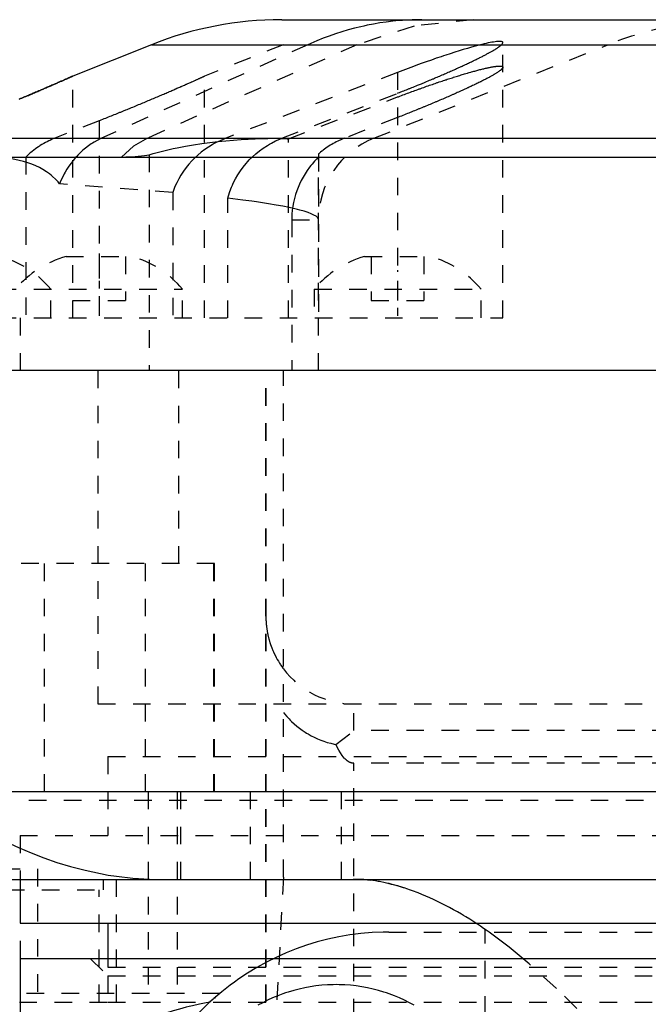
# Model space of a CAD drawing. Extents: x -584 to 223, y -128 to 128.
# Tile 13 of 20: x -143 to -107, y 53 to 109. Entities that reach past the tile are written whole.
import ezdxf

# ---------------------------------------------------------------- set-up
doc = ezdxf.new("R2010")
doc.units = 0
doc.linetypes.add('CENTER', pattern=[1.5, 0.45, -0.5, 0.05, -0.5])
doc.linetypes.add('DASHED', pattern=[2, 1, -1])
for name, color, linetype in [('AM_0', 7, 'CONTINUOUS'), ('AM_3', 7, 'DASHED'), ('AM_7', 7, 'CENTER')]:
    doc.layers.add(name, color=color, linetype=linetype)

msp = doc.modelspace()

# ---------------------------------------------------------------- linework, layer by layer
at = {"layer": 'AM_0', "color": 7, "linetype": 'CONTINUOUS'}
for p, q in [((-128.1, 109), (-47.9, 109)), ((-135.522, 107.572), (-140, 105.782)), ((-135.522, 107.572), (-40.478, 107.572)), ((-148.559, 102.243), (-96, 102.243)), ((-150.211, 101.171), (-96, 101.171)), ((-93.003, 89), (-152, 89)), ((-155.627, 65), (-97.004, 65)), ((-147, 60), (-97.01, 60)), ((-143, 60), (-143, 57.5)), ((-143, 57.5), (-97.009, 57.5)), ((-138, 57.5), (-138, 55.5)), ((-143, 55.5), (-143, 50)), ((-143, 55.5), (-97.006, 55.5))]:
    msp.add_line(p, q, dxfattribs=at)
msp.add_polyline3d([(-140, 105.782, 0), (-140, 105.782, 0), (-140.001, 105.782, 0), (-140.004, 105.78, 0), (-140.006, 105.78, 0), (-140.008, 105.779, 0), (-140.013, 105.776, 0), (-140.02, 105.773, 0), (-140.028, 105.77, 0), (-140.037, 105.766, 0), (-140.047, 105.761, 0), (-140.053, 105.758, 0), (-140.059, 105.756, 0), (-140.073, 105.75, 0), (-140.088, 105.743, 0), (-140.104, 105.736, 0), (-140.121, 105.728, 0), (-140.14, 105.72, 0), (-140.15, 105.715, 0), (-140.161, 105.711, 0), (-140.182, 105.701, 0), (-140.206, 105.691, 0), (-140.218, 105.685, 0), (-140.23, 105.68, 0), (-140.256, 105.668, 0), (-140.283, 105.656, 0), (-140.297, 105.65, 0), (-140.312, 105.644, 0), (-140.341, 105.631, 0), (-140.373, 105.617, 0), (-140.405, 105.602, 0), (-140.439, 105.588, 0), (-140.474, 105.572, 0), (-140.492, 105.564, 0), (-140.51, 105.556, 0), (-140.547, 105.54, 0), (-140.586, 105.523, 0), (-140.626, 105.505, 0), (-140.667, 105.487, 0), (-140.709, 105.469, 0), (-140.73, 105.459, 0), (-140.752, 105.45, 0), (-140.796, 105.43, 0), (-140.841, 105.411, 0), (-140.887, 105.39, 0), (-140.934, 105.37, 0), (-140.983, 105.349, 0), (-141.007, 105.338, 0), (-141.032, 105.327, 0), (-141.081, 105.306, 0), (-141.132, 105.284, 0), (-141.183, 105.261, 0), (-141.236, 105.239, 0), (-141.288, 105.216, 0), (-141.315, 105.204, 0), (-141.342, 105.192, 0), (-141.396, 105.169, 0), (-141.45, 105.145, 0), (-141.506, 105.122, 0), (-141.562, 105.097, 0), (-141.619, 105.073, 0), (-141.648, 105.06, 0), (-141.677, 105.047, 0), (-141.737, 105.022, 0), (-141.797, 104.996, 0), (-141.828, 104.983, 0), (-141.859, 104.97, 0), (-141.921, 104.943, 0), (-141.985, 104.916, 0), (-142.017, 104.902, 0), (-142.049, 104.888, 0), (-142.114, 104.86, 0), (-142.181, 104.832, 0), (-142.248, 104.803, 0), (-142.316, 104.774, 0), (-142.385, 104.745, 0), (-142.42, 104.73, 0), (-142.455, 104.715, 0), (-142.526, 104.685, 0), (-142.597, 104.655, 0), (-142.669, 104.624, 0), (-142.742, 104.594, 0), (-142.816, 104.563, 0), (-142.853, 104.547, 0), (-142.891, 104.531, 0), (-142.966, 104.5, 0), (-143.041, 104.468, 0)], dxfattribs=at)
msp.add_arc((-128.1, 89), 20, 90, 111.7847, dxfattribs=at)
at = {"layer": 'AM_3', "color": 6, "linetype": 'DASHED'}
for p, q in [((-126.612, 107.572), (-138.355, 102.243)), ((-123.817, 107.572), (-135.75, 102.243)), ((-128.022, 107.572), (-132.5, 105.782)), ((-122.856, 102.243), (-109.522, 107.572)), ((-115.5, 92), (-115.5, 107.694)), ((-140, 92), (-140, 105.782)), ((-132.5, 92), (-132.5, 105.782)), ((-121.5, 105.995), (-131.279, 102.243)), ((-121.5, 105.995), (-121.5, 92)), ((-128.093, 102.243), (-121.5, 104.811)), ((-127.72, 102.214), (-121.5, 104.594)), ((-121.5, 103.425), (-124.522, 102.243)), ((-138.5, 103.242), (-141.017, 102.243)), ((-138.5, 103.242), (-138.5, 92)), ((-127.72, 92), (-127.72, 102.214)), ((-142.672, 101.171), (-142.672, 92)), ((-135.637, 101.306), (-135.637, 89)), ((-126.01, 101.347), (-126.01, 92)), ((-126, 89), (-126, 101.164)), ((-134.306, 99.151), (-140.747, 99.651)), ((-134.306, 99.151), (-134.306, 92)), ((-131.166, 92), (-131.166, 98.826)), ((-127.525, 97.6), (-127.525, 89)), ((-127.525, 97.6), (-126, 97.6)), ((-126.003, 89), (-126.003, 97.6)), ((-140.379, 95.5), (-136.621, 95.5)), ((-137, 95.5), (-137, 93)), ((-123.379, 95.5), (-119.621, 95.5)), ((-123, 95.5), (-123, 93)), ((-120, 95.5), (-120, 93)), ((-150.213, 93.646), (-133.75, 93.646)), ((-141.25, 92), (-141.25, 93.646)), ((-133.75, 92), (-133.75, 93.646)), ((-126.25, 93.646), (-126.25, 92)), ((-126.25, 93.646), (-116.75, 93.646)), ((-116.75, 92), (-116.75, 93.646)), ((-140, 93), (-137, 93)), ((-123, 93), (-120, 93)), ((-150.211, 92), (-115.5, 92)), ((-143, 92), (-143, 89)), ((-138.564, 89), (-138.564, 70)), ((-133.96, 78), (-133.96, 89)), ((-129, -89), (-129, 89)), ((-128.981, -89), (-128.981, 89)), ((-128, 60.129), (-128, 89)), ((-131.927, 78), (-152, 78)), ((-141.6, 65), (-141.6, 78)), ((-135.876, 78), (-135.876, 65)), ((-131.974, 78), (-131.974, 65)), ((-131.927, 65), (-131.927, 78)), ((-138.564, 70), (-33, 70)), ((-124, 68.478), (-124, 70)), ((-125.016, 67.687), (-124, 68.478)), ((-38, 68.478), (-124, 68.478)), ((-138, 67), (-138, 64.5)), ((-138, 67), (-38, 67)), ((-38, 66.62), (-124, 66.62)), ((-124, 50.191), (-124, 66.62)), ((-138, 65), (-138, 62.5)), ((-135.697, 65), (-135.697, 53)), ((-134.053, 65), (-134.053, 53)), ((-133.864, 65), (-133.864, 60)), ((-129.878, 60), (-129.878, 65)), ((-124.7, 60), (-124.7, 65)), ((-31.5, 64.5), (-144.5, 64.5)), ((-143, 62.5), (-143, 55.5)), ((-143, 62.5), (-36, 62.5)), ((-148, 60.6), (-142, 60.6)), ((-142, 60.6), (-142, 53)), ((-128, 60.129), (-128.393, 52.739)), ((-138.25, 59.4), (-138.25, 60)), ((-137.5, 53), (-137.5, 60)), ((-151.75, 59.4), (-138.25, 59.4)), ((-138.5, 53), (-138.5, 59.4)), ((-122, 57), (-7.641, 56.997)), ((-116.511, -65.648), (-116.511, 57.148)), ((-139, 55.5), (-138, 54.5)), ((-138, 55.5), (-138, 55)), ((-138, 55), (-38, 55)), ((-138, 54.5), (-138, 53)), ((-138, 54.5), (-25.414, 54.5)), ((-131.631, 53.5), (-150, 53.5)), ((-143.035, 53), (-138, 53)), ((-138, 53), (-38, 53))]:
    msp.add_line(p, q, dxfattribs=at)
for points in [[(-117.175, 109), (-120.557, 108.64), (-123.817, 107.572)], [(-135.75, 102.243), (-136.533, 101.788), (-137.221, 101.171)]]:
    msp.add_lwpolyline(points, dxfattribs=at)
for points in [[(-120.12, 109, 0), (-120.305, 108.999, 0), (-120.674, 108.99, 0), (-121.042, 108.972, 0), (-121.227, 108.96, 0), (-121.41, 108.945, 0), (-121.778, 108.91, 0), (-122.144, 108.865, 0), (-122.51, 108.812, 0), (-122.875, 108.75, 0), (-123.239, 108.679, 0), (-123.42, 108.64, 0), (-123.601, 108.599, 0), (-123.962, 108.511, 0), (-124.321, 108.413, 0), (-124.679, 108.308, 0), (-125.035, 108.193, 0), (-125.389, 108.07, 0), (-125.565, 108.005, 0), (-125.741, 107.938, 0), (-126.091, 107.798, 0), (-126.439, 107.649, 0), (-126.612, 107.572, 0)], [(-115.5, 107.694, 0), (-115.501, 107.703, 0), (-115.509, 107.72, 0), (-115.525, 107.735, 0), (-115.537, 107.74, 0), (-115.55, 107.746, 0), (-115.583, 107.754, 0), (-115.623, 107.759, 0), (-115.672, 107.761, 0), (-115.729, 107.76, 0), (-115.793, 107.757, 0), (-115.829, 107.754, 0), (-115.866, 107.75, 0), (-115.946, 107.741, 0), (-116.033, 107.728, 0), (-116.128, 107.712, 0), (-116.23, 107.694, 0), (-116.339, 107.672, 0), (-116.396, 107.66, 0), (-116.455, 107.647, 0), (-116.577, 107.62, 0), (-116.706, 107.588, 0), (-116.773, 107.572, 0)], [(-121.5, 104.811, 0), (-121.461, 104.826, 0), (-121.383, 104.857, 0), (-121.306, 104.887, 0), (-121.267, 104.902, 0), (-121.229, 104.918, 0), (-121.152, 104.948, 0), (-121.075, 104.978, 0), (-120.998, 105.009, 0), (-120.922, 105.039, 0), (-120.846, 105.069, 0), (-120.808, 105.085, 0), (-120.771, 105.1, 0), (-120.695, 105.13, 0), (-120.621, 105.16, 0), (-120.362, 105.264, 0), (-120.146, 105.353, 0), (-119.93, 105.442, 0), (-119.677, 105.547, 0), (-119.605, 105.577, 0), (-119.533, 105.607, 0), (-119.497, 105.622, 0), (-119.462, 105.637, 0), (-119.39, 105.668, 0), (-119.318, 105.698, 0), (-119.247, 105.728, 0), (-119.175, 105.759, 0), (-119.104, 105.789, 0), (-119.069, 105.804, 0), (-119.034, 105.82, 0), (-118.963, 105.85, 0), (-118.893, 105.88, 0), (-118.823, 105.91, 0), (-118.753, 105.941, 0), (-118.684, 105.971, 0), (-118.649, 105.986, 0), (-118.615, 106.001, 0), (-118.546, 106.031, 0), (-118.478, 106.061, 0), (-118.411, 106.091, 0), (-118.343, 106.121, 0), (-118.277, 106.151, 0), (-118.244, 106.165, 0), (-118.211, 106.18, 0), (-118.145, 106.21, 0), (-118.08, 106.239, 0), (-118.015, 106.268, 0), (-117.951, 106.297, 0), (-117.888, 106.326, 0), (-117.856, 106.34, 0), (-117.825, 106.355, 0), (-117.762, 106.383, 0), (-117.701, 106.412, 0), (-117.67, 106.426, 0), (-117.64, 106.44, 0), (-117.58, 106.468, 0), (-117.52, 106.496, 0), (-117.491, 106.51, 0), (-117.461, 106.524, 0), (-117.403, 106.551, 0), (-117.346, 106.578, 0), (-117.289, 106.605, 0), (-117.233, 106.632, 0), (-117.178, 106.658, 0), (-117.151, 106.672, 0), (-117.124, 106.685, 0), (-117.07, 106.711, 0), (-117.018, 106.736, 0), (-116.966, 106.762, 0), (-116.915, 106.787, 0), (-116.865, 106.812, 0), (-116.84, 106.824, 0), (-116.816, 106.837, 0), (-116.767, 106.861, 0), (-116.72, 106.885, 0), (-116.673, 106.909, 0), (-116.627, 106.932, 0), (-116.583, 106.955, 0), (-116.561, 106.967, 0), (-116.539, 106.978, 0), (-116.496, 107.001, 0), (-116.454, 107.023, 0), (-116.413, 107.045, 0), (-116.373, 107.066, 0), (-116.334, 107.087, 0), (-116.314, 107.098, 0), (-116.295, 107.108, 0), (-116.257, 107.129, 0), (-116.22, 107.15, 0), (-116.183, 107.171, 0), (-116.147, 107.191, 0), (-116.112, 107.211, 0), (-116.095, 107.221, 0), (-116.078, 107.231, 0), (-116.044, 107.251, 0), (-116.012, 107.27, 0), (-115.996, 107.28, 0), (-115.98, 107.289, 0), (-115.949, 107.308, 0), (-115.919, 107.327, 0), (-115.904, 107.336, 0), (-115.89, 107.345, 0), (-115.862, 107.363, 0), (-115.834, 107.38, 0), (-115.808, 107.398, 0), (-115.783, 107.415, 0), (-115.759, 107.431, 0), (-115.747, 107.44, 0), (-115.735, 107.448, 0), (-115.713, 107.464, 0), (-115.692, 107.479, 0), (-115.672, 107.495, 0), (-115.653, 107.509, 0), (-115.635, 107.524, 0), (-115.627, 107.531, 0), (-115.618, 107.538, 0), (-115.603, 107.552, 0), (-115.588, 107.565, 0), (-115.581, 107.572, 0)], [(-116.773, 107.572, 0), (-116.872, 107.546, 0), (-117.078, 107.491, 0), (-117.295, 107.431, 0), (-117.408, 107.399, 0), (-117.522, 107.365, 0), (-117.758, 107.295, 0), (-118, 107.221, 0), (-118.247, 107.144, 0), (-118.498, 107.063, 0), (-118.755, 106.979, 0), (-118.887, 106.936, 0), (-119.021, 106.891, 0), (-119.295, 106.798, 0), (-119.576, 106.701, 0), (-119.864, 106.6, 0), (-120.156, 106.495, 0), (-120.452, 106.388, 0), (-120.601, 106.333, 0), (-120.751, 106.278, 0), (-121.05, 106.166, 0), (-121.35, 106.052, 0), (-121.5, 105.995, 0)], [(-115.581, 107.572, 0), (-115.556, 107.596, 0), (-115.52, 107.641, 0), (-115.502, 107.678, 0), (-115.5, 107.694, 0)], [(-121.5, 104.594, 0), (-121.457, 104.61, 0), (-121.372, 104.643, 0), (-121.286, 104.675, 0), (-121.244, 104.691, 0), (-121.201, 104.708, 0), (-121.115, 104.74, 0), (-121.03, 104.772, 0), (-120.944, 104.804, 0), (-120.859, 104.836, 0), (-120.774, 104.867, 0), (-120.731, 104.883, 0), (-120.688, 104.899, 0), (-120.603, 104.93, 0), (-120.518, 104.961, 0), (-120.433, 104.992, 0), (-120.349, 105.023, 0), (-120.264, 105.053, 0), (-120.222, 105.068, 0), (-120.18, 105.083, 0), (-120.097, 105.113, 0), (-120.013, 105.143, 0), (-119.972, 105.158, 0), (-119.93, 105.172, 0), (-119.847, 105.202, 0), (-119.765, 105.23, 0), (-119.724, 105.245, 0), (-119.683, 105.259, 0), (-119.602, 105.287, 0), (-119.521, 105.315, 0), (-119.44, 105.343, 0), (-119.36, 105.37, 0), (-119.281, 105.398, 0), (-119.242, 105.411, 0), (-119.202, 105.424, 0), (-119.124, 105.451, 0), (-119.047, 105.477, 0), (-118.97, 105.502, 0), (-118.894, 105.528, 0), (-118.818, 105.552, 0), (-118.781, 105.565, 0), (-118.743, 105.577, 0), (-118.669, 105.601, 0), (-118.596, 105.625, 0), (-118.524, 105.648, 0), (-118.452, 105.671, 0), (-118.38, 105.694, 0), (-118.344, 105.706, 0), (-118.309, 105.717, 0), (-118.237, 105.74, 0), (-118.166, 105.762, 0), (-118.096, 105.784, 0), (-118.025, 105.806, 0), (-117.956, 105.827, 0), (-117.921, 105.838, 0), (-117.886, 105.848, 0), (-117.817, 105.869, 0), (-117.749, 105.89, 0), (-117.681, 105.91, 0), (-117.614, 105.93, 0), (-117.547, 105.949, 0), (-117.514, 105.959, 0), (-117.481, 105.968, 0), (-117.416, 105.987, 0), (-117.352, 106.005, 0), (-117.32, 106.014, 0), (-117.288, 106.023, 0), (-117.225, 106.041, 0), (-117.163, 106.058, 0), (-117.132, 106.067, 0), (-117.102, 106.075, 0), (-117.042, 106.091, 0), (-116.982, 106.107, 0), (-116.924, 106.123, 0), (-116.866, 106.138, 0), (-116.81, 106.152, 0), (-116.782, 106.159, 0), (-116.754, 106.166, 0), (-116.7, 106.18, 0), (-116.646, 106.193, 0), (-116.594, 106.206, 0), (-116.543, 106.218, 0), (-116.492, 106.229, 0), (-116.468, 106.235, 0), (-116.443, 106.241, 0), (-116.395, 106.251, 0), (-116.349, 106.261, 0), (-116.303, 106.271, 0), (-116.259, 106.28, 0), (-116.216, 106.289, 0), (-116.194, 106.293, 0), (-116.174, 106.297, 0), (-116.133, 106.305, 0), (-116.094, 106.312, 0), (-116.055, 106.319, 0), (-116.018, 106.325, 0), (-115.983, 106.33, 0), (-115.965, 106.333, 0), (-115.948, 106.335, 0), (-115.915, 106.34, 0), (-115.884, 106.344, 0), (-115.853, 106.348, 0), (-115.824, 106.351, 0), (-115.796, 106.353, 0), (-115.783, 106.354, 0), (-115.77, 106.355, 0), (-115.744, 106.357, 0), (-115.72, 106.358, 0), (-115.709, 106.358, 0), (-115.698, 106.359, 0), (-115.676, 106.359, 0), (-115.656, 106.358, 0), (-115.647, 106.358, 0), (-115.637, 106.358, 0), (-115.619, 106.356, 0), (-115.603, 106.355, 0), (-115.587, 106.352, 0), (-115.573, 106.349, 0), (-115.56, 106.346, 0), (-115.554, 106.344, 0), (-115.548, 106.342, 0), (-115.537, 106.338, 0), (-115.528, 106.333, 0), (-115.52, 106.328, 0), (-115.514, 106.322, 0), (-115.508, 106.316, 0), (-115.506, 106.312, 0), (-115.504, 106.309, 0), (-115.502, 106.301, 0), (-115.5, 106.294, 0), (-115.5, 106.289, 0)], [(-115.5, 106.289, 0), (-115.5, 106.285, 0), (-115.502, 106.276, 0), (-115.504, 106.266, 0), (-115.506, 106.261, 0), (-115.509, 106.256, 0), (-115.514, 106.245, 0), (-115.521, 106.234, 0), (-115.53, 106.223, 0), (-115.54, 106.21, 0), (-115.551, 106.198, 0), (-115.557, 106.191, 0), (-115.563, 106.184, 0), (-115.577, 106.171, 0), (-115.593, 106.156, 0), (-115.609, 106.142, 0), (-115.628, 106.127, 0), (-115.647, 106.111, 0), (-115.657, 106.103, 0), (-115.668, 106.095, 0), (-115.69, 106.078, 0), (-115.713, 106.061, 0), (-115.726, 106.053, 0), (-115.738, 106.044, 0), (-115.764, 106.026, 0), (-115.791, 106.008, 0), (-115.805, 105.998, 0), (-115.82, 105.989, 0), (-115.85, 105.97, 0), (-115.88, 105.95, 0), (-115.912, 105.93, 0), (-115.946, 105.91, 0), (-115.98, 105.889, 0), (-115.998, 105.879, 0), (-116.015, 105.869, 0), (-116.052, 105.847, 0), (-116.09, 105.826, 0), (-116.128, 105.804, 0), (-116.168, 105.782, 0), (-116.208, 105.759, 0), (-116.229, 105.748, 0), (-116.25, 105.736, 0), (-116.292, 105.713, 0), (-116.335, 105.69, 0), (-116.379, 105.667, 0), (-116.424, 105.643, 0), (-116.469, 105.619, 0), (-116.493, 105.607, 0), (-116.516, 105.595, 0), (-116.564, 105.57, 0), (-116.613, 105.545, 0), (-116.664, 105.519, 0), (-116.715, 105.493, 0), (-116.768, 105.467, 0), (-116.794, 105.454, 0), (-116.821, 105.44, 0), (-116.876, 105.413, 0), (-116.932, 105.386, 0), (-116.989, 105.358, 0), (-117.047, 105.33, 0), (-117.106, 105.302, 0), (-117.135, 105.287, 0), (-117.166, 105.273, 0), (-117.226, 105.244, 0), (-117.288, 105.214, 0), (-117.32, 105.2, 0), (-117.351, 105.185, 0), (-117.415, 105.155, 0), (-117.48, 105.125, 0), (-117.512, 105.109, 0), (-117.545, 105.094, 0), (-117.612, 105.063, 0), (-117.679, 105.032, 0), (-117.747, 105.001, 0), (-117.816, 104.97, 0), (-117.886, 104.938, 0), (-117.921, 104.922, 0), (-117.956, 104.906, 0), (-118.028, 104.874, 0), (-118.099, 104.842, 0), (-118.172, 104.809, 0), (-118.245, 104.777, 0), (-118.319, 104.744, 0), (-118.356, 104.728, 0), (-118.394, 104.711, 0), (-118.469, 104.678, 0), (-118.544, 104.645, 0), (-118.62, 104.612, 0), (-118.697, 104.579, 0), (-118.774, 104.545, 0), (-118.813, 104.528, 0), (-118.852, 104.512, 0), (-118.93, 104.478, 0), (-119.008, 104.444, 0), (-119.087, 104.411, 0), (-119.166, 104.377, 0), (-119.245, 104.343, 0), (-119.285, 104.327, 0), (-119.325, 104.31, 0), (-119.405, 104.276, 0), (-119.484, 104.242, 0), (-119.565, 104.209, 0), (-119.645, 104.175, 0), (-119.725, 104.142, 0), (-119.765, 104.125, 0), (-119.806, 104.108, 0), (-119.886, 104.075, 0), (-119.966, 104.042, 0), (-120.007, 104.025, 0), (-120.047, 104.008, 0), (-120.127, 103.975, 0), (-120.207, 103.943, 0), (-120.247, 103.926, 0), (-120.287, 103.91, 0), (-120.367, 103.877, 0), (-120.448, 103.844, 0), (-120.53, 103.811, 0), (-120.612, 103.778, 0), (-120.694, 103.745, 0), (-120.736, 103.728, 0), (-120.778, 103.712, 0), (-120.861, 103.678, 0), (-120.945, 103.645, 0), (-121.03, 103.611, 0), (-121.114, 103.577, 0), (-121.2, 103.543, 0), (-121.242, 103.527, 0), (-121.285, 103.51, 0), (-121.371, 103.476, 0), (-121.457, 103.442, 0), (-121.5, 103.425, 0)], [(-143.041, 104.468, 0), (-142.966, 104.5, 0), (-142.891, 104.531, 0), (-142.853, 104.547, 0), (-142.816, 104.563, 0), (-142.742, 104.594, 0), (-142.669, 104.624, 0), (-142.597, 104.655, 0), (-142.526, 104.685, 0), (-142.455, 104.715, 0), (-142.42, 104.73, 0), (-142.385, 104.745, 0), (-142.316, 104.774, 0), (-142.248, 104.803, 0), (-142.181, 104.832, 0), (-142.114, 104.86, 0), (-142.049, 104.888, 0), (-142.017, 104.902, 0), (-141.985, 104.916, 0), (-141.921, 104.943, 0), (-141.859, 104.97, 0), (-141.828, 104.983, 0), (-141.797, 104.996, 0), (-141.737, 105.022, 0), (-141.677, 105.047, 0), (-141.648, 105.06, 0), (-141.619, 105.073, 0), (-141.562, 105.097, 0), (-141.506, 105.122, 0), (-141.45, 105.145, 0), (-141.396, 105.169, 0), (-141.342, 105.192, 0), (-141.315, 105.204, 0), (-141.288, 105.216, 0), (-141.236, 105.239, 0), (-141.183, 105.261, 0), (-141.132, 105.284, 0), (-141.081, 105.306, 0), (-141.032, 105.327, 0), (-141.007, 105.338, 0), (-140.983, 105.349, 0), (-140.934, 105.37, 0), (-140.887, 105.39, 0), (-140.841, 105.411, 0), (-140.796, 105.43, 0), (-140.752, 105.45, 0), (-140.73, 105.459, 0), (-140.709, 105.469, 0), (-140.667, 105.487, 0), (-140.626, 105.505, 0), (-140.586, 105.523, 0), (-140.547, 105.54, 0), (-140.51, 105.556, 0), (-140.492, 105.564, 0), (-140.474, 105.572, 0), (-140.439, 105.588, 0), (-140.405, 105.602, 0), (-140.373, 105.617, 0), (-140.341, 105.631, 0), (-140.312, 105.644, 0), (-140.297, 105.65, 0), (-140.283, 105.656, 0), (-140.256, 105.668, 0), (-140.23, 105.68, 0), (-140.218, 105.685, 0), (-140.206, 105.691, 0), (-140.182, 105.701, 0), (-140.161, 105.711, 0), (-140.15, 105.715, 0), (-140.14, 105.72, 0), (-140.121, 105.728, 0), (-140.104, 105.736, 0), (-140.088, 105.743, 0), (-140.073, 105.75, 0), (-140.059, 105.756, 0), (-140.053, 105.758, 0), (-140.047, 105.761, 0), (-140.037, 105.766, 0), (-140.028, 105.77, 0), (-140.02, 105.773, 0), (-140.013, 105.776, 0), (-140.008, 105.779, 0), (-140.006, 105.78, 0), (-140.004, 105.78, 0), (-140.001, 105.782, 0), (-140, 105.782, 0), (-140, 105.782, 0)], [(-138.5, 103.242, 0), (-138.457, 103.259, 0), (-138.373, 103.293, 0), (-138.288, 103.327, 0), (-138.246, 103.343, 0), (-138.204, 103.36, 0), (-138.121, 103.393, 0), (-138.038, 103.426, 0), (-137.956, 103.459, 0), (-137.874, 103.492, 0), (-137.794, 103.525, 0), (-137.753, 103.541, 0), (-137.713, 103.557, 0), (-137.632, 103.59, 0), (-137.551, 103.622, 0), (-137.47, 103.655, 0), (-137.389, 103.688, 0), (-137.307, 103.721, 0), (-137.266, 103.738, 0), (-137.225, 103.755, 0), (-137.143, 103.788, 0), (-137.061, 103.821, 0), (-137.02, 103.838, 0), (-136.979, 103.855, 0), (-136.898, 103.888, 0), (-136.816, 103.922, 0), (-136.775, 103.939, 0), (-136.734, 103.956, 0), (-136.652, 103.989, 0), (-136.571, 104.023, 0), (-136.49, 104.056, 0), (-136.409, 104.09, 0), (-136.328, 104.123, 0), (-136.288, 104.14, 0), (-136.247, 104.157, 0), (-136.167, 104.19, 0), (-136.088, 104.223, 0), (-136.008, 104.256, 0), (-135.929, 104.289, 0), (-135.851, 104.322, 0), (-135.812, 104.339, 0), (-135.773, 104.355, 0), (-135.695, 104.388, 0), (-135.619, 104.42, 0), (-135.542, 104.452, 0), (-135.466, 104.484, 0), (-135.391, 104.516, 0), (-135.354, 104.532, 0), (-135.317, 104.547, 0), (-135.243, 104.579, 0), (-135.17, 104.61, 0), (-135.098, 104.641, 0), (-135.026, 104.671, 0), (-134.955, 104.701, 0), (-134.92, 104.716, 0), (-134.886, 104.731, 0), (-134.816, 104.761, 0), (-134.748, 104.79, 0), (-134.681, 104.819, 0), (-134.614, 104.848, 0), (-134.549, 104.876, 0), (-134.517, 104.89, 0), (-134.484, 104.904, 0), (-134.421, 104.931, 0), (-134.358, 104.958, 0), (-134.327, 104.972, 0), (-134.297, 104.985, 0), (-134.236, 105.011, 0), (-134.177, 105.037, 0), (-134.147, 105.05, 0), (-134.118, 105.063, 0), (-134.061, 105.088, 0), (-134.005, 105.112, 0), (-133.949, 105.137, 0), (-133.895, 105.16, 0), (-133.841, 105.184, 0), (-133.814, 105.196, 0), (-133.788, 105.207, 0), (-133.735, 105.23, 0), (-133.683, 105.253, 0), (-133.632, 105.276, 0), (-133.581, 105.298, 0), (-133.532, 105.32, 0), (-133.507, 105.331, 0), (-133.483, 105.342, 0), (-133.435, 105.363, 0), (-133.388, 105.384, 0), (-133.342, 105.404, 0), (-133.296, 105.425, 0), (-133.252, 105.444, 0), (-133.231, 105.454, 0), (-133.209, 105.463, 0), (-133.167, 105.482, 0), (-133.126, 105.5, 0), (-133.086, 105.518, 0), (-133.048, 105.535, 0), (-133.01, 105.552, 0), (-132.992, 105.56, 0), (-132.974, 105.568, 0), (-132.939, 105.584, 0), (-132.905, 105.599, 0), (-132.873, 105.614, 0), (-132.842, 105.628, 0), (-132.812, 105.641, 0), (-132.798, 105.648, 0), (-132.783, 105.654, 0), (-132.756, 105.666, 0), (-132.73, 105.678, 0), (-132.718, 105.684, 0), (-132.706, 105.689, 0), (-132.683, 105.7, 0), (-132.661, 105.709, 0), (-132.651, 105.714, 0), (-132.641, 105.719, 0), (-132.622, 105.727, 0), (-132.604, 105.735, 0), (-132.588, 105.742, 0), (-132.573, 105.749, 0), (-132.56, 105.755, 0), (-132.553, 105.758, 0), (-132.548, 105.761, 0), (-132.537, 105.765, 0), (-132.528, 105.77, 0), (-132.52, 105.773, 0), (-132.513, 105.776, 0), (-132.508, 105.779, 0), (-132.506, 105.78, 0), (-132.504, 105.78, 0), (-132.501, 105.782, 0), (-132.5, 105.782, 0), (-132.5, 105.782, 0)], [(-141.017, 102.243, 0), (-141.066, 102.223, 0), (-141.162, 102.183, 0), (-141.26, 102.139, 0), (-141.309, 102.116, 0), (-141.358, 102.093, 0), (-141.456, 102.044, 0), (-141.554, 101.992, 0), (-141.652, 101.938, 0), (-141.749, 101.881, 0), (-141.845, 101.822, 0), (-141.893, 101.791, 0), (-141.941, 101.76, 0), (-142.034, 101.697, 0), (-142.126, 101.631, 0), (-142.217, 101.564, 0), (-142.305, 101.495, 0), (-142.391, 101.424, 0), (-142.433, 101.389, 0), (-142.475, 101.353, 0), (-142.556, 101.28, 0), (-142.634, 101.207, 0), (-142.672, 101.171, 0)], [(-138.355, 102.243, 0), (-138.442, 102.202, 0), (-138.614, 102.115, 0), (-138.783, 102.019, 0), (-138.865, 101.968, 0), (-138.947, 101.915, 0), (-139.108, 101.804, 0), (-139.264, 101.685, 0), (-139.415, 101.559, 0), (-139.562, 101.425, 0), (-139.704, 101.284, 0), (-139.773, 101.211, 0), (-139.84, 101.136, 0), (-139.971, 100.982, 0), (-140.096, 100.821, 0), (-140.214, 100.655, 0), (-140.327, 100.484, 0), (-140.432, 100.307, 0), (-140.482, 100.217, 0), (-140.531, 100.125, 0), (-140.623, 99.939, 0), (-140.708, 99.748, 0), (-140.747, 99.651, 0)], [(-135.637, 101.306, 0), (-135.415, 101.37, 0), (-134.964, 101.49, 0), (-134.507, 101.599, 0), (-134.277, 101.65, 0), (-134.046, 101.698, 0), (-133.583, 101.787, 0), (-133.119, 101.867, 0), (-132.655, 101.937, 0), (-132.194, 101.999, 0), (-131.737, 102.054, 0), (-131.51, 102.078, 0), (-131.285, 102.1, 0), (-130.842, 102.139, 0), (-130.415, 102.171, 0), (-130.007, 102.196, 0), (-129.618, 102.215, 0), (-129.248, 102.228, 0), (-129.071, 102.232, 0), (-128.898, 102.236, 0), (-128.566, 102.238, 0), (-128.255, 102.235, 0), (-128.106, 102.231, 0)], [(-131.279, 102.243, 0), (-131.389, 102.199, 0), (-131.61, 102.103, 0), (-131.833, 101.994, 0), (-131.944, 101.935, 0), (-132.054, 101.872, 0), (-132.272, 101.738, 0), (-132.483, 101.593, 0), (-132.685, 101.44, 0), (-132.875, 101.281, 0), (-133.051, 101.118, 0), (-133.136, 101.035, 0), (-133.219, 100.948, 0), (-133.385, 100.764, 0), (-133.544, 100.567, 0), (-133.695, 100.361, 0), (-133.835, 100.147, 0), (-133.962, 99.928, 0), (-134.021, 99.818, 0), (-134.076, 99.708, 0), (-134.176, 99.49, 0), (-134.264, 99.267, 0), (-134.306, 99.151, 0)], [(-131.166, 98.826, 0), (-131.13, 98.957, 0), (-131.049, 99.21, 0), (-130.957, 99.452, 0), (-130.908, 99.568, 0), (-130.855, 99.685, 0), (-130.736, 99.92, 0), (-130.602, 100.154, 0), (-130.453, 100.383, 0), (-130.293, 100.603, 0), (-130.123, 100.811, 0), (-130.035, 100.91, 0), (-129.947, 101.005, 0), (-129.767, 101.184, 0), (-129.574, 101.358, 0), (-129.366, 101.526, 0), (-129.146, 101.686, 0), (-128.917, 101.835, 0), (-128.8, 101.904, 0), (-128.682, 101.97, 0), (-128.445, 102.091, 0), (-128.21, 102.196, 0), (-128.093, 102.243, 0)], [(-128.106, 102.231, 0), (-128.039, 102.229, 0), (-127.908, 102.224, 0), (-127.781, 102.218, 0), (-127.72, 102.214, 0)], [(-124.522, 102.243, 0), (-124.565, 102.226, 0), (-124.65, 102.191, 0), (-124.735, 102.154, 0), (-124.778, 102.135, 0), (-124.821, 102.115, 0), (-124.907, 102.074, 0), (-124.993, 102.031, 0), (-125.079, 101.986, 0), (-125.165, 101.939, 0), (-125.251, 101.89, 0), (-125.293, 101.865, 0), (-125.335, 101.839, 0), (-125.42, 101.787, 0), (-125.503, 101.733, 0), (-125.585, 101.677, 0), (-125.666, 101.62, 0), (-125.745, 101.561, 0), (-125.784, 101.531, 0), (-125.823, 101.501, 0), (-125.899, 101.44, 0), (-125.974, 101.378, 0), (-126.01, 101.347, 0)], [(-140.747, 99.651, 0), (-140.83, 99.75, 0), (-140.985, 99.914, 0), (-141.146, 100.064, 0), (-141.231, 100.136, 0), (-141.318, 100.205, 0), (-141.501, 100.335, 0), (-141.693, 100.457, 0), (-141.896, 100.568, 0), (-142.108, 100.67, 0), (-142.329, 100.763, 0), (-142.443, 100.805, 0), (-142.559, 100.846, 0), (-142.799, 100.919, 0), (-143.046, 100.983, 0), (-143.301, 101.038, 0), (-143.561, 101.083, 0), (-143.823, 101.118, 0), (-143.955, 101.132, 0), (-144.088, 101.144, 0), (-144.354, 101.161, 0), (-144.621, 101.17, 0), (-144.754, 101.171, 0)], [(-137.221, 101.171, 0), (-136.969, 101.175, 0), (-136.452, 101.206, 0), (-135.915, 101.266, 0), (-135.637, 101.306, 0)], [(-126, 101.164, 0), (-126.075, 101.091, 0), (-126.223, 100.936, 0), (-126.368, 100.77, 0), (-126.439, 100.683, 0), (-126.509, 100.594, 0), (-126.642, 100.41, 0), (-126.768, 100.221, 0), (-126.884, 100.026, 0), (-126.989, 99.83, 0), (-127.084, 99.634, 0), (-127.127, 99.537, 0), (-127.167, 99.44, 0), (-127.243, 99.239, 0), (-127.312, 99.029, 0), (-127.373, 98.812, 0), (-127.424, 98.59, 0), (-127.465, 98.367, 0), (-127.481, 98.255, 0), (-127.495, 98.143, 0), (-127.515, 97.922, 0), (-127.524, 97.705, 0), (-127.525, 97.6, 0)], [(-126.01, 101.347, 0), (-126.007, 101.318, 0), (-126.002, 101.258, 0), (-126, 101.196, 0), (-126, 101.164, 0)], [(-126.003, 97.6, 0), (-126.003, 97.6, 0), (-126.003, 97.6, 0), (-126.003, 97.6, 0), (-126.003, 97.6, 0), (-126.003, 97.6, 0), (-126.003, 97.6, 0), (-126.003, 97.6, 0), (-126.003, 97.6, 0), (-126.003, 97.6, 0), (-126.003, 97.601, 0), (-126.003, 97.601, 0), (-126.003, 97.601, 0), (-126.003, 97.601, 0), (-126.003, 97.601, 0), (-126.003, 97.601, 0), (-126.003, 97.601, 0), (-126.003, 97.601, 0), (-126.003, 97.601, 0), (-126.003, 97.601, 0), (-126.003, 97.601, 0), (-126.003, 97.601, 0), (-126.003, 97.601, 0), (-126.003, 97.601, 0), (-126.003, 97.601, 0), (-126.003, 97.601, 0), (-126.003, 97.601, 0), (-126.003, 97.601, 0), (-126.003, 97.601, 0), (-126.003, 97.601, 0), (-126.003, 97.601, 0), (-126.003, 97.602, 0), (-126.003, 97.602, 0), (-126.003, 97.602, 0), (-126.003, 97.602, 0), (-126.003, 97.602, 0), (-126.003, 97.602, 0), (-126.003, 97.603, 0), (-126.003, 97.603, 0), (-126.003, 97.603, 0), (-126.003, 97.604, 0), (-126.003, 97.604, 0), (-126.003, 97.605, 0), (-126.003, 97.606, 0), (-126.003, 97.608, 0), (-126.004, 97.613, 0), (-126.004, 97.615, 0), (-126.005, 97.618, 0), (-126.006, 97.623, 0), (-126.008, 97.629, 0), (-126.018, 97.657, 0), (-126.062, 97.721, 0), (-126.099, 97.757, 0), (-126.144, 97.793, 0), (-126.261, 97.865, 0), (-126.412, 97.937, 0), (-126.597, 98.009, 0), (-126.816, 98.081, 0), (-127.069, 98.153, 0), (-127.208, 98.189, 0), (-127.356, 98.224, 0), (-127.678, 98.296, 0), (-128.033, 98.367, 0), (-128.422, 98.438, 0), (-128.845, 98.509, 0), (-129.302, 98.58, 0), (-129.543, 98.615, 0), (-129.792, 98.651, 0), (-130.317, 98.721, 0), (-130.874, 98.791, 0), (-131.166, 98.826, 0)], [(-129, 75, 0), (-129, 74.975, 0), (-128.999, 74.926, 0), (-128.998, 74.875, 0), (-128.998, 74.85, 0), (-128.997, 74.825, 0), (-128.995, 74.774, 0), (-128.992, 74.723, 0), (-128.989, 74.672, 0), (-128.986, 74.621, 0), (-128.982, 74.571, 0), (-128.979, 74.546, 0), (-128.977, 74.522, 0), (-128.972, 74.473, 0), (-128.967, 74.424, 0), (-128.961, 74.377, 0), (-128.955, 74.33, 0), (-128.949, 74.285, 0), (-128.945, 74.262, 0), (-128.942, 74.24, 0), (-128.935, 74.197, 0), (-128.928, 74.156, 0), (-128.925, 74.135, 0), (-128.921, 74.115, 0), (-128.914, 74.076, 0), (-128.906, 74.036, 0), (-128.902, 74.016, 0), (-128.898, 73.997, 0), (-128.89, 73.958, 0), (-128.882, 73.92, 0), (-128.873, 73.882, 0), (-128.865, 73.845, 0), (-128.856, 73.808, 0), (-128.851, 73.789, 0), (-128.847, 73.771, 0), (-128.837, 73.735, 0), (-128.828, 73.699, 0), (-128.818, 73.664, 0), (-128.808, 73.629, 0), (-128.798, 73.594, 0), (-128.793, 73.577, 0), (-128.788, 73.561, 0), (-128.778, 73.527, 0), (-128.768, 73.494, 0), (-128.731, 73.383, 0), (-128.667, 73.206, 0), (-128.603, 73.048, 0), (-128.572, 72.977, 0), (-128.541, 72.908, 0), (-128.479, 72.777, 0), (-128.416, 72.654, 0), (-128.352, 72.538, 0), (-128.288, 72.429, 0), (-128.224, 72.325, 0), (-128.192, 72.275, 0), (-128.16, 72.227, 0), (-128.096, 72.133, 0), (-128.032, 72.043, 0), (-128, 72, 0)], [(-128, 69.517, 0), (-127.939, 69.44, 0), (-127.812, 69.29, 0), (-127.68, 69.145, 0), (-127.611, 69.074, 0), (-127.54, 69.005, 0), (-127.396, 68.87, 0), (-127.245, 68.741, 0), (-127.09, 68.619, 0), (-126.93, 68.502, 0), (-126.765, 68.392, 0), (-126.681, 68.339, 0), (-126.596, 68.288, 0), (-126.423, 68.191, 0), (-126.246, 68.1, 0), (-126.064, 68.017, 0), (-125.879, 67.94, 0), (-125.692, 67.871, 0), (-125.597, 67.839, 0), (-125.501, 67.809, 0), (-125.309, 67.755, 0), (-125.114, 67.708, 0), (-125.016, 67.687, 0)], [(-124, 66.62, 0), (-124.001, 66.62, 0), (-124.002, 66.62, 0), (-124.004, 66.62, 0), (-124.005, 66.62, 0), (-124.006, 66.62, 0), (-124.007, 66.62, 0), (-124.009, 66.62, 0), (-124.01, 66.62, 0), (-124.012, 66.62, 0), (-124.013, 66.62, 0), (-124.014, 66.62, 0), (-124.015, 66.62, 0), (-124.017, 66.62, 0), (-124.018, 66.62, 0), (-124.02, 66.62, 0), (-124.021, 66.62, 0), (-124.023, 66.62, 0), (-124.024, 66.62, 0), (-124.024, 66.62, 0), (-124.026, 66.62, 0), (-124.028, 66.62, 0), (-124.028, 66.62, 0), (-124.029, 66.62, 0), (-124.031, 66.621, 0), (-124.032, 66.621, 0), (-124.033, 66.621, 0), (-124.034, 66.621, 0), (-124.036, 66.621, 0), (-124.037, 66.621, 0), (-124.039, 66.621, 0), (-124.04, 66.621, 0), (-124.042, 66.621, 0), (-124.043, 66.621, 0), (-124.043, 66.621, 0), (-124.045, 66.622, 0), (-124.047, 66.622, 0), (-124.052, 66.622, 0), (-124.062, 66.623, 0), (-124.071, 66.625, 0), (-124.081, 66.626, 0), (-124.085, 66.627, 0), (-124.09, 66.628, 0), (-124.099, 66.63, 0), (-124.109, 66.632, 0), (-124.118, 66.634, 0), (-124.128, 66.636, 0), (-124.137, 66.639, 0), (-124.142, 66.64, 0), (-124.147, 66.642, 0), (-124.156, 66.645, 0), (-124.166, 66.648, 0), (-124.171, 66.649, 0), (-124.175, 66.651, 0), (-124.185, 66.654, 0), (-124.194, 66.658, 0), (-124.199, 66.66, 0), (-124.204, 66.662, 0), (-124.213, 66.666, 0), (-124.223, 66.67, 0), (-124.232, 66.675, 0), (-124.242, 66.679, 0), (-124.251, 66.684, 0), (-124.256, 66.686, 0), (-124.26, 66.689, 0), (-124.27, 66.694, 0), (-124.279, 66.699, 0), (-124.312, 66.72, 0), (-124.369, 66.759, 0), (-124.426, 66.805, 0), (-124.483, 66.858, 0), (-124.511, 66.887, 0), (-124.539, 66.918, 0), (-124.596, 66.984, 0), (-124.652, 67.056, 0), (-124.849, 67.362, 0), (-125.016, 67.687, 0)], [(-148.14, 64.9, 0), (-147.914, 64.72, 0), (-147.432, 64.351, 0), (-146.911, 63.976, 0), (-146.637, 63.788, 0), (-146.353, 63.599, 0), (-145.759, 63.223, 0), (-145.133, 62.852, 0), (-144.476, 62.492, 0), (-143.794, 62.146, 0), (-143.09, 61.817, 0), (-142.731, 61.661, 0), (-142.369, 61.51, 0), (-141.638, 61.228, 0), (-140.9, 60.972, 0), (-140.122, 60.735, 0), (-139.293, 60.517, 0), (-138.421, 60.328, 0), (-137.971, 60.246, 0), (-137.512, 60.175, 0), (-136.575, 60.065, 0), (-135.618, 60.008, 0), (-135.136, 60, 0)], [(-121.078, 59.5, 0), (-121.161, 59.527, 0), (-121.327, 59.579, 0), (-121.491, 59.628, 0), (-121.573, 59.651, 0), (-121.654, 59.674, 0), (-121.816, 59.717, 0), (-121.976, 59.757, 0), (-122.135, 59.794, 0), (-122.292, 59.828, 0), (-122.448, 59.859, 0), (-122.525, 59.873, 0), (-122.602, 59.887, 0), (-122.755, 59.912, 0), (-122.906, 59.934, 0), (-123.055, 59.952, 0), (-123.203, 59.968, 0), (-123.349, 59.981, 0), (-123.421, 59.986, 0), (-123.493, 59.99, 0), (-123.636, 59.996, 0), (-123.777, 60, 0), (-123.847, 60, 0)], [(-117.039, 57.505, 0), (-117.156, 57.581, 0), (-117.389, 57.729, 0), (-117.621, 57.872, 0), (-117.738, 57.942, 0), (-117.853, 58.011, 0), (-118.085, 58.145, 0), (-118.315, 58.274, 0), (-118.545, 58.399, 0), (-118.773, 58.519, 0), (-119, 58.634, 0), (-119.113, 58.69, 0), (-119.225, 58.745, 0), (-119.449, 58.851, 0), (-119.672, 58.953, 0), (-119.893, 59.05, 0), (-120.112, 59.142, 0), (-120.33, 59.23, 0), (-120.438, 59.272, 0), (-120.546, 59.313, 0), (-120.76, 59.391, 0), (-120.972, 59.465, 0), (-121.078, 59.5, 0)], [(-116.511, 57.148, 0), (-116.599, 57.209, 0), (-116.775, 57.329, 0), (-116.951, 57.447, 0), (-117.039, 57.505, 0)], [(-122, 57, 0), (-122.318, 56.997, 0), (-122.955, 56.97, 0), (-123.589, 56.916, 0), (-123.905, 56.879, 0), (-124.22, 56.835, 0), (-124.846, 56.728, 0), (-125.465, 56.594, 0), (-126.077, 56.435, 0), (-126.68, 56.251, 0), (-127.272, 56.043, 0), (-127.563, 55.93, 0), (-127.852, 55.811, 0), (-128.42, 55.557, 0), (-128.974, 55.28, 0), (-129.514, 54.982, 0), (-130.039, 54.664, 0), (-130.547, 54.327, 0), (-130.795, 54.151, 0), (-131.039, 53.97, 0), (-131.514, 53.597, 0), (-131.971, 53.207, 0), (-132.192, 53.005, 0)], [(-108.649, 50, 0), (-109.863, 51.238, 0), (-112.444, 53.774, 0), (-114.013, 55.189, 0), (-114.466, 55.573, 0), (-114.92, 55.947, 0), (-115.147, 56.129, 0), (-115.375, 56.307, 0), (-115.83, 56.655, 0), (-116.284, 56.987, 0), (-116.511, 57.148, 0)], [(-120.551, 52.823, 0), (-120.823, 52.972, 0), (-121.101, 53.112, 0), (-121.386, 53.243, 0), (-121.677, 53.364, 0), (-121.974, 53.476, 0), (-122.124, 53.528, 0), (-122.276, 53.578, 0), (-122.583, 53.669, 0), (-122.894, 53.75, 0), (-123.21, 53.82, 0), (-123.53, 53.879, 0), (-123.852, 53.927, 0), (-124.015, 53.946, 0), (-124.178, 53.962, 0), (-124.506, 53.986, 0), (-124.835, 53.998, 0), (-125, 54, 0), (-125.165, 53.998, 0), (-125.494, 53.986, 0), (-125.822, 53.962, 0), (-125.985, 53.946, 0), (-126.148, 53.927, 0), (-126.47, 53.879, 0), (-126.79, 53.82, 0), (-127.106, 53.75, 0), (-127.417, 53.669, 0), (-127.724, 53.578, 0), (-127.876, 53.528, 0), (-128.026, 53.476, 0), (-128.323, 53.364, 0), (-128.614, 53.243, 0), (-128.899, 53.112, 0), (-129.177, 52.972, 0), (-129.449, 52.823, 0)], [(-131.631, 53.5, 0), (-131.632, 53.499, 0), (-131.64, 53.492, 0), (-131.656, 53.479, 0), (-131.667, 53.469, 0), (-131.681, 53.458, 0), (-131.715, 53.429, 0), (-131.757, 53.393, 0), (-131.808, 53.349, 0), (-131.868, 53.297, 0), (-131.935, 53.238, 0), (-131.972, 53.205, 0), (-132.011, 53.17, 0), (-132.094, 53.096, 0), (-132.184, 53.013, 0), (-132.28, 52.924, 0), (-132.381, 52.827, 0), (-132.488, 52.724, 0), (-132.542, 52.671, 0), (-132.598, 52.615, 0), (-132.712, 52.5, 0), (-132.828, 52.38, 0), (-132.887, 52.318, 0)], [(-132.192, 53.005, 0), (-132.391, 52.968, 0), (-132.784, 52.888, 0), (-133.169, 52.801, 0), (-133.359, 52.755, 0), (-133.547, 52.708, 0), (-133.918, 52.609, 0), (-134.281, 52.503, 0), (-134.637, 52.389, 0), (-134.989, 52.268, 0), (-135.337, 52.138, 0), (-135.508, 52.07, 0), (-135.678, 52, 0), (-136.014, 51.853, 0), (-136.344, 51.697, 0), (-136.667, 51.532, 0), (-136.983, 51.358, 0), (-137.292, 51.175, 0), (-137.444, 51.08, 0), (-137.593, 50.982, 0), (-137.887, 50.78, 0), (-138.172, 50.568, 0), (-138.312, 50.459, 0)]]:
    msp.add_polyline3d(points, dxfattribs=at)
for centre, radius, start, end in [((-102.1, 89), 20, 90, 111.7847), ((-121, 97.6), 5, 111.7847, 180), ((-145.664, 89.961), 5.75, 39.8595, 74.4339), ((-138.836, 89.961), 5.75, 105.5661, 140.1405), ((-138.164, 89.961), 5.75, 39.8595, 74.4339), ((-121.836, 89.961), 5.75, 105.5661, 140.1405), ((-121.164, 89.961), 5.75, 39.8595, 74.4339), ((-124, 75), 5, 216.8699, 270), ((-124.2, 50), 10, 71.8059, 90)]:
    msp.add_arc(centre, radius, start, end, dxfattribs=at)
at = {"layer": 'AM_7', "color": 4, "linetype": 'CENTER'}
for p, q in [((-138.5, 95.675), (-138.5, 91.825)), ((-121.5, 95.675), (-121.5, 91.825))]:
    msp.add_line(p, q, dxfattribs=at)

doc.saveas('drawing.dxf')
